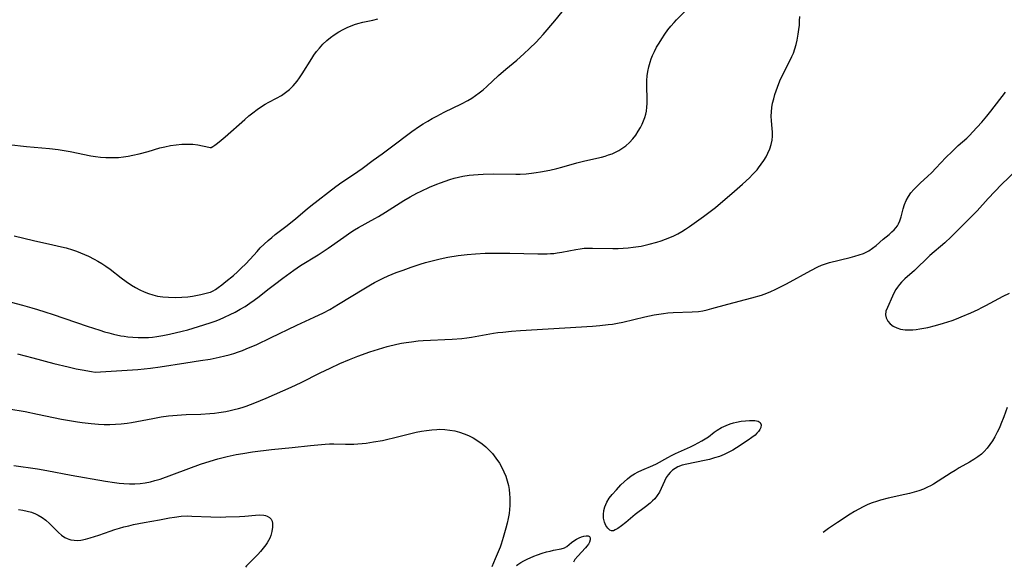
# Model space of a CAD drawing. Header units: inches. Extents: x 1073367 to 1082519, y 1569854 to 1574957.
# Tile 49 of 256: x 1074902 to 1075245, y 1572165 to 1572355. Entities that reach past the tile are written whole.
import ezdxf

# ---------------------------------------------------------------- set-up
doc = ezdxf.new("R2010")
doc.units = ezdxf.units.IN
doc.header["$MEASUREMENT"] = 0
doc.layers.add('CGG_CurvaNivelLidar_v1', color=7, linetype='Continuous', lineweight=30, true_color=0x008008)

msp = doc.modelspace()

# ---------------------------------------------------------------- linework, layer by layer
at = {"layer": 'CGG_CurvaNivelLidar_v1'}
for points in [[(1074895.2662, 1572258.2315, 68.5), (1074903.2282, 1572256.1743, 68.5), (1074906.5752, 1572255.2676, 68.5), (1074908.4395, 1572254.729, 68.5), (1074911.0282, 1572253.923, 68.5), (1074913.9882, 1572252.9403, 68.5), (1074925.7786, 1572248.8857, 68.5), (1074930.1449, 1572247.4437, 68.5), (1074931.8072, 1572246.9373, 68.5), (1074933.3355, 1572246.513, 68.5), (1074934.8716, 1572246.1284, 68.5), (1074937.4947, 1572245.5742, 68.5), (1074938.5788, 1572245.3912, 68.5), (1074939.888, 1572245.2155, 68.5), (1074941.6822, 1572245.0515, 68.5), (1074943.4828, 1572244.9644, 68.5), (1074945.2865, 1572244.947, 68.5), (1074947.0904, 1572244.9986, 68.5), (1074948.433, 1572245.0858, 68.5), (1074950.0058, 1572245.2538, 68.5), (1074952.1335, 1572245.5984, 68.5), (1074954.458, 1572246.0699, 68.5), (1074958.829, 1572247.1099, 68.5), (1074960.726, 1572247.6125, 68.5), (1074964.4993, 1572248.7195, 68.5), (1074968.5, 1572250.0472, 68.5), (1074969.1961, 1572250.2416, 68.5), (1074970.284, 1572250.6315, 68.5), (1074971.7598, 1572251.2144, 68.5), (1074973.5282, 1572251.975, 68.5), (1074975.494, 1572252.8982, 68.5), (1074977.2025, 1572253.7744, 68.5), (1074978.9561, 1572254.7468, 68.5), (1074980.6843, 1572255.777, 68.5), (1074982.3405, 1572256.8367, 68.5), (1074983.8787, 1572257.897, 68.5), (1074985.6101, 1572259.2045, 68.5), (1074988.6482, 1572261.6671, 68.5), (1074990.8803, 1572263.4206, 68.5), (1074993.7947, 1572265.6275, 68.5), (1074997.5884, 1572268.3782, 68.5), (1074999.9894, 1572269.9724, 68.5), (1075006.1556, 1572273.7529, 68.5), (1075007.5325, 1572274.631, 68.5), (1075009.5635, 1572276.0008, 68.5), (1075015.0396, 1572279.8744, 68.5), (1075017.5228, 1572281.5596, 68.5), (1075018.7881, 1572282.3629, 68.5), (1075020.1812, 1572283.1926, 68.5), (1075025.8666, 1572286.3523, 68.5), (1075027.0974, 1572287.0686, 68.5), (1075029.5425, 1572288.5619, 68.5), (1075035.8579, 1572292.5571, 68.5), (1075038.0688, 1572293.8664, 68.5), (1075040.4463, 1572295.1443, 68.5), (1075041.9107, 1572295.8655, 68.5), (1075044.8788, 1572297.2252, 68.5), (1075047.3492, 1572298.2762, 68.5), (1075048.5969, 1572298.7668, 68.5), (1075050.2627, 1572299.3655, 68.5), (1075051.9465, 1572299.9063, 68.5), (1075053.4289, 1572300.3293, 68.5), (1075054.9222, 1572300.7054, 68.5), (1075056.4257, 1572301.0309, 68.5), (1075058.572, 1572301.3911, 68.5), (1075060.1089, 1572301.5647, 68.5), (1075061.8041, 1572301.6922, 68.5), (1075063.5074, 1572301.7693, 68.5), (1075066.9291, 1572301.8157, 68.5), (1075074.8518, 1572301.7539, 68.5), (1075076.3916, 1572301.7885, 68.5), (1075078.4791, 1572301.9016, 68.5), (1075080.2667, 1572302.0727, 68.5), (1075081.8751, 1572302.278, 68.5), (1075083.4791, 1572302.5245, 68.5), (1075086.6713, 1572303.1283, 68.5), (1075089.1033, 1572303.6916, 68.5), (1075090.8634, 1572304.1549, 68.5), (1075096.1147, 1572305.646, 68.5), (1075098.8329, 1572306.3744, 68.5), (1075104.6046, 1572307.6999, 68.5), (1075105.8733, 1572308.0378, 68.5), (1075107.1192, 1572308.4247, 68.5), (1075108.3349, 1572308.8745, 68.5), (1075109.5015, 1572309.3939, 68.5), (1075110.6268, 1572309.9865, 68.5), (1075111.706, 1572310.6508, 68.5), (1075113.0706, 1572311.6513, 68.5), (1075114.3364, 1572312.7676, 68.5), (1075115.4918, 1572313.9923, 68.5), (1075116.5448, 1572315.3469, 68.5), (1075117.4119, 1572316.6625, 68.5), (1075118.189, 1572318.0302, 68.5), (1075118.7537, 1572319.1735, 68.5), (1075119.2568, 1572320.336, 68.5), (1075119.6956, 1572321.5115, 68.5), (1075120.0363, 1572322.6068, 68.5), (1075120.2937, 1572323.7176, 68.5), (1075120.4652, 1572325.0142, 68.5), (1075120.5309, 1572326.3367, 68.5), (1075120.5206, 1572327.8325, 68.5), (1075120.3565, 1572332.4046, 68.5), (1075120.405, 1572334.2835, 68.5), (1075120.558, 1572335.9017, 68.5), (1075120.8049, 1572337.5099, 68.5), (1075121.1375, 1572339.1021, 68.5), (1075121.5526, 1572340.6712, 68.5), (1075121.9287, 1572341.8506, 68.5), (1075122.3668, 1572343.0054, 68.5), (1075123.0446, 1572344.4713, 68.5), (1075123.8149, 1572345.9009, 68.5), (1075124.6447, 1572347.3095, 68.5), (1075125.6153, 1572348.8723, 68.5), (1075126.6335, 1572350.4127, 68.5), (1075127.7132, 1572351.9152, 68.5), (1075128.772, 1572353.2442, 68.5), (1075129.863, 1572354.4822, 68.5), (1075130.7793, 1572355.4576, 68.5), (1075133.6064, 1572358.3506, 68.5)], [(1074900.4092, 1572280.2594, 69), (1074907.1177, 1572278.6812, 69), (1074913.8578, 1572277.2319, 69), (1074916.7983, 1572276.5334, 69), (1074918.4369, 1572276.0983, 69), (1074920.6399, 1572275.4264, 69), (1074922.0545, 1572274.9365, 69), (1074923.4535, 1572274.407, 69), (1074924.8359, 1572273.839, 69), (1074926.1998, 1572273.2317, 69), (1074928.2313, 1572272.2226, 69), (1074929.5352, 1572271.4927, 69), (1074930.8127, 1572270.7162, 69), (1074932.3145, 1572269.7315, 69), (1074933.7794, 1572268.6925, 69), (1074937.5652, 1572265.7404, 69), (1074939.2983, 1572264.4287, 69), (1074941.1318, 1572263.19, 69), (1074942.5658, 1572262.335, 69), (1074944.0375, 1572261.5533, 69), (1074945.5462, 1572260.8535, 69), (1074947.0745, 1572260.2535, 69), (1074948.6361, 1572259.7504, 69), (1074950.2292, 1572259.3682, 69), (1074952.0453, 1572259.0938, 69), (1074954.0251, 1572258.9291, 69), (1074956.5146, 1572258.8787, 69), (1074958.6463, 1572258.9595, 69), (1074960.7271, 1572259.1473, 69), (1074962.4021, 1572259.3786, 69), (1074965.3423, 1572259.9245, 69), (1074968.5, 1572260.6667, 69), (1074968.6261, 1572260.6839, 69), (1074968.9273, 1572260.8212, 69), (1074969.5347, 1572261.1591, 69), (1074970.3554, 1572261.6697, 69), (1074971.3485, 1572262.3421, 69), (1074972.6256, 1572263.277, 69), (1074974.0279, 1572264.3666, 69), (1074976.6304, 1572266.5196, 69), (1074978.0827, 1572267.8186, 69), (1074979.4927, 1572269.152, 69), (1074980.8288, 1572270.4796, 69), (1074982.4245, 1572272.1512, 69), (1074984.8661, 1572274.8942, 69), (1074985.9817, 1572276.1024, 69), (1074987.3338, 1572277.4314, 69), (1074988.7484, 1572278.7032, 69), (1074989.9657, 1572279.7317, 69), (1074991.208, 1572280.7339, 69), (1074995.2991, 1572283.9127, 69), (1074998.2895, 1572286.3661, 69), (1075002.2621, 1572289.6972, 69), (1075003.5479, 1572290.722, 69), (1075012.2015, 1572297.4214, 69), (1075014.3359, 1572298.9456, 69), (1075018.3439, 1572301.6305, 69), (1075021.4038, 1572303.7716, 69), (1075025.2897, 1572306.638, 69), (1075028.3785, 1572308.8385, 69), (1075031.1684, 1572310.8737, 69), (1075038.702, 1572316.6016, 69), (1075041.3016, 1572318.4016, 69), (1075042.6321, 1572319.2563, 69), (1075044.1902, 1572320.1996, 69), (1075045.7723, 1572321.1033, 69), (1075047.3744, 1572321.9716, 69), (1075049.9178, 1572323.2628, 69), (1075055.8994, 1572326.157, 69), (1075058.1585, 1572327.3693, 69), (1075059.5151, 1572328.1916, 69), (1075060.8318, 1572329.0731, 69), (1075062.1053, 1572330.0144, 69), (1075063.4507, 1572331.1144, 69), (1075064.757, 1572332.2665, 69), (1075068.8574, 1572336.0408, 69), (1075071.3913, 1572338.2346, 69), (1075075.1928, 1572341.4565, 69), (1075077.6766, 1572343.6344, 69), (1075079.615, 1572345.4279, 69), (1075081.939, 1572347.7158, 69), (1075083.0614, 1572348.8967, 69), (1075084.3748, 1572350.3586, 69), (1075088.4628, 1572355.1267, 69), (1075090.9946, 1572358.1564, 69)], [(1074898.5089, 1572312.0297, 69.5), (1074904.7044, 1572311.3853, 69.5), (1074912.6515, 1572310.63, 69.5), (1074915.6494, 1572310.2939, 69.5), (1074918.4112, 1572309.8878, 69.5), (1074919.8726, 1572309.6223, 69.5), (1074927.056, 1572308.1416, 69.5), (1074928.6296, 1572307.883, 69.5), (1074930.4399, 1572307.6734, 69.5), (1074932.2576, 1572307.5523, 69.5), (1074934.8002, 1572307.5211, 69.5), (1074936.6113, 1572307.5996, 69.5), (1074938.4155, 1572307.7733, 69.5), (1074940.0372, 1572308.0204, 69.5), (1074941.6515, 1572308.3374, 69.5), (1074943.8828, 1572308.8584, 69.5), (1074946.9457, 1572309.6775, 69.5), (1074951.0488, 1572310.8598, 69.5), (1074952.8264, 1572311.3028, 69.5), (1074954.7313, 1572311.699, 69.5), (1074956.709, 1572312.0104, 69.5), (1074958.7045, 1572312.2017, 69.5), (1074960.7464, 1572312.2431, 69.5), (1074962.5, 1572312.1375, 69.5), (1074964.2774, 1572311.9097, 69.5), (1074965.8254, 1572311.6261, 69.5), (1074967.0797, 1572311.3449, 69.5), (1074968.5, 1572310.9725, 69.5), (1074968.8726, 1572311.0755, 69.5), (1074969.4219, 1572311.3844, 69.5), (1074970.1696, 1572311.8725, 69.5), (1074971.0784, 1572312.5292, 69.5), (1074972.3467, 1572313.5329, 69.5), (1074973.7554, 1572314.7208, 69.5), (1074980.5517, 1572320.713, 69.5), (1074982.035, 1572321.9858, 69.5), (1074983.4, 1572323.1088, 69.5), (1074984.8881, 1572324.2459, 69.5), (1074986.411, 1572325.3014, 69.5), (1074987.646, 1572326.074, 69.5), (1074988.9028, 1572326.7917, 69.5), (1074991.6651, 1572328.2312, 69.5), (1074993.3212, 1572329.1508, 69.5), (1074994.7852, 1572330.1171, 69.5), (1074996.1561, 1572331.2099, 69.5), (1074997.413, 1572332.4351, 69.5), (1074998.7566, 1572334.0735, 69.5), (1074999.6123, 1572335.2693, 69.5), (1075000.5567, 1572336.6883, 69.5), (1075003.8659, 1572341.9936, 69.5), (1075004.6473, 1572343.1548, 69.5), (1075005.5566, 1572344.3857, 69.5), (1075006.5203, 1572345.5705, 69.5), (1075007.7697, 1572346.9509, 69.5), (1075009.1071, 1572348.2363, 69.5), (1075010.3692, 1572349.2747, 69.5), (1075011.6967, 1572350.2309, 69.5), (1075013.2368, 1572351.2096, 69.5), (1075014.8316, 1572352.0972, 69.5), (1075016.4759, 1572352.8855, 69.5), (1075017.9718, 1572353.4904, 69.5), (1075018.7205, 1572353.7541, 69.5), (1075019.8916, 1572354.1143, 69.5), (1075021.6212, 1572354.5602, 69.5), (1075025.107, 1572355.3506, 69.5), (1075026.8322, 1572355.7886, 69.5)], [(1074901.5872, 1572239.2339, 68), (1074906.8861, 1572237.8954, 68), (1074914.1767, 1572235.9282, 68), (1074919.1472, 1572234.702, 68), (1074921.949, 1572234.0806, 68), (1074924.0423, 1572233.6601, 68), (1074927.2502, 1572233.0854, 68), (1074928.5, 1572232.9037, 68), (1074936.0213, 1572233.3329, 68), (1074943.3746, 1572233.8593, 68), (1074947.8203, 1572234.2915, 68), (1074951.1102, 1572234.7318, 68), (1074960.1302, 1572236.1465, 68), (1074965.1822, 1572236.8953, 68), (1074968.5125, 1572237.4657, 68), (1074971.7134, 1572238.1111, 68), (1074973.5907, 1572238.5462, 68), (1074975.1905, 1572238.9619, 68), (1074976.7764, 1572239.4223, 68), (1074978.3456, 1572239.9342, 68), (1074979.7414, 1572240.4434, 68), (1074981.1238, 1572240.9919, 68), (1074984.7222, 1572242.5648, 68), (1074989.4846, 1572244.7977, 68), (1074998.6406, 1572249.203, 68), (1075004.7, 1572251.9735, 68), (1075007.9462, 1572253.5313, 68), (1075010.2045, 1572254.7395, 68), (1075013.1889, 1572256.4827, 68), (1075021.9783, 1572261.9127, 68), (1075024.2685, 1572263.2824, 68), (1075025.65, 1572264.0603, 68), (1075027.0505, 1572264.8016, 68), (1075028.6717, 1572265.5944, 68), (1075030.4319, 1572266.3803, 68), (1075033.1962, 1572267.5006, 68), (1075035.6112, 1572268.4048, 68), (1075038.4907, 1572269.417, 68), (1075041.6015, 1572270.4289, 68), (1075043.444, 1572270.9866, 68), (1075045.2949, 1572271.5117, 68), (1075048.5517, 1572272.328, 68), (1075051.1933, 1572272.867, 68), (1075054.8414, 1572273.4665, 68), (1075057.9553, 1572273.8564, 68), (1075060.8455, 1572274.0975, 68), (1075064.2078, 1572274.2575, 68), (1075068.4989, 1572274.3208, 68), (1075072.7798, 1572274.2594, 68), (1075082.4544, 1572274.017, 68), (1075084.088, 1572274.0124, 68), (1075085.7129, 1572274.0486, 68), (1075086.9213, 1572274.1126, 68), (1075088.1222, 1572274.2172, 68), (1075089.216, 1572274.3553, 68), (1075090.8656, 1572274.6326, 68), (1075095.764, 1572275.604, 68), (1075097.1838, 1572275.8247, 68), (1075098.6082, 1572275.9726, 68), (1075100.0443, 1572276.032, 68), (1075101.4906, 1572276.0317, 68), (1075108.5762, 1572275.8578, 68), (1075110.4223, 1572275.8816, 68), (1075112.1729, 1572275.9746, 68), (1075113.9225, 1572276.126, 68), (1075115.669, 1572276.3239, 68), (1075118.4616, 1572276.7424, 68), (1075119.8663, 1572277.0256, 68), (1075121.2617, 1572277.3567, 68), (1075123.9129, 1572278.1049, 68), (1075125.4134, 1572278.5922, 68), (1075126.8975, 1572279.1232, 68), (1075128.3606, 1572279.7038, 68), (1075129.7855, 1572280.3365, 68), (1075131.1787, 1572281.0336, 68), (1075132.5543, 1572281.8109, 68), (1075133.8984, 1572282.6473, 68), (1075135.2175, 1572283.5288, 68), (1075140.1158, 1572287.0119, 68), (1075142.9328, 1572289.1145, 68), (1075144.2481, 1572290.1563, 68), (1075146.8305, 1572292.3054, 68), (1075150.0241, 1572295.081, 68), (1075153.682, 1572298.3093, 68), (1075156.0678, 1572300.5144, 68), (1075157.1908, 1572301.6229, 68), (1075158.7301, 1572303.2857, 68), (1075159.244, 1572303.9014, 68), (1075160.2338, 1572305.2093, 68), (1075161.1356, 1572306.5632, 68), (1075161.8617, 1572307.7959, 68), (1075162.5137, 1572309.0511, 68), (1075163.1735, 1572310.5522, 68), (1075163.6889, 1572312.078, 68), (1075164.0201, 1572313.6303, 68), (1075164.1327, 1572314.96, 68), (1075164.1256, 1572316.3056, 68), (1075164.0414, 1572317.6624, 68), (1075163.7982, 1572320.3326, 68), (1075163.7026, 1572321.8679, 68), (1075163.7143, 1572323.4029, 68), (1075163.8739, 1572324.9014, 68), (1075164.1566, 1572326.401, 68), (1075164.5264, 1572327.9047, 68), (1075164.9687, 1572329.4513, 68), (1075165.3855, 1572330.7425, 68), (1075165.8431, 1572332.0294, 68), (1075166.7165, 1572334.2161, 68), (1075167.9454, 1572336.8734, 68), (1075170.2963, 1572341.4163, 68), (1075170.864, 1572342.637, 68), (1075171.3766, 1572343.8828, 68), (1075171.8895, 1572345.3466, 68), (1075172.3272, 1572346.8389, 68), (1075172.6972, 1572348.3541, 68), (1075173.0939, 1572350.4231, 68), (1075173.3179, 1572352.0107, 68), (1075173.4724, 1572353.6098, 68), (1075173.5526, 1572355.1206, 68), (1075173.5809, 1572356.6364, 68)], [(1074898.4912, 1572220.1757, 67.5), (1074904.2541, 1572219.1614, 67.5), (1074908.4782, 1572218.3413, 67.5), (1074916.8034, 1572216.5891, 67.5), (1074919.6708, 1572216.044, 67.5), (1074922.3862, 1572215.6004, 67.5), (1074923.9734, 1572215.3752, 67.5), (1074927.1535, 1572215.0086, 67.5), (1074929.7126, 1572214.8169, 67.5), (1074931.6923, 1572214.7362, 67.5), (1074933.6707, 1572214.7142, 67.5), (1074935.6454, 1572214.7599, 67.5), (1074937.6136, 1572214.8887, 67.5), (1074939.6431, 1572215.1281, 67.5), (1074941.1426, 1572215.3661, 67.5), (1074948.5689, 1572216.8145, 67.5), (1074951.4478, 1572217.3021, 67.5), (1074954.0217, 1572217.6618, 67.5), (1074957.0306, 1572217.9819, 67.5), (1074958.5382, 1572218.0941, 67.5), (1074960.1412, 1572218.1751, 67.5), (1074965.2806, 1572218.3315, 67.5), (1074968.4787, 1572218.5105, 67.5), (1074970.0008, 1572218.6613, 67.5), (1074971.5177, 1572218.8554, 67.5), (1074973.997, 1572219.2549, 67.5), (1074975.4615, 1572219.5419, 67.5), (1074976.9163, 1572219.8716, 67.5), (1074978.3592, 1572220.2496, 67.5), (1074979.7076, 1572220.6547, 67.5), (1074981.0448, 1572221.1006, 67.5), (1074984.069, 1572222.2336, 67.5), (1074988.0152, 1572223.8822, 67.5), (1074996.7293, 1572227.6876, 67.5), (1075000.1563, 1572229.2891, 67.5), (1075006.8428, 1572232.6052, 67.5), (1075010.2801, 1572234.2746, 67.5), (1075013.6783, 1572235.8483, 67.5), (1075016.9849, 1572237.2969, 67.5), (1075019.922, 1572238.4748, 67.5), (1075024.0665, 1572239.9615, 67.5), (1075027.0393, 1572240.9238, 67.5), (1075030.1441, 1572241.8, 67.5), (1075033.4335, 1572242.5847, 67.5), (1075035.0882, 1572242.9244, 67.5), (1075036.7494, 1572243.223, 67.5), (1075038.5461, 1572243.4899, 67.5), (1075040.8304, 1572243.7342, 67.5), (1075042.619, 1572243.8673, 67.5), (1075052.6545, 1572244.3473, 67.5), (1075056.109, 1572244.5931, 67.5), (1075057.8261, 1572244.7833, 67.5), (1075059.4495, 1572245.0207, 67.5), (1075067.0822, 1572246.4093, 67.5), (1075068.5716, 1572246.6291, 67.5), (1075070.3152, 1572246.8374, 67.5), (1075073.3114, 1572247.1225, 67.5), (1075076.5292, 1572247.3568, 67.5), (1075101.5458, 1572248.9451, 67.5), (1075104.029, 1572249.141, 67.5), (1075106.9673, 1572249.4449, 67.5), (1075108.4285, 1572249.6417, 67.5), (1075110.245, 1572249.944, 67.5), (1075112.0495, 1572250.3068, 67.5), (1075119.7383, 1572252.1374, 67.5), (1075123.0101, 1572252.8109, 67.5), (1075126.2035, 1572253.341, 67.5), (1075127.7588, 1572253.5319, 67.5), (1075129.5413, 1572253.6725, 67.5), (1075136.1933, 1572253.8311, 67.5), (1075138.3797, 1572254.0217, 67.5), (1075139.9169, 1572254.2698, 67.5), (1075141.4441, 1572254.5975, 67.5), (1075142.968, 1572254.9799, 67.5), (1075148.6188, 1572256.5382, 67.5), (1075156.9692, 1572258.7494, 67.5), (1075160.2926, 1572259.7267, 67.5), (1075162.1021, 1572260.3498, 67.5), (1075163.5732, 1572260.9414, 67.5), (1075165.0184, 1572261.5908, 67.5), (1075166.4422, 1572262.2825, 67.5), (1075168.9495, 1572263.5907, 67.5), (1075177.4064, 1572268.2906, 67.5), (1075179.8674, 1572269.5398, 67.5), (1075181.1496, 1572270.0938, 67.5), (1075182.5245, 1572270.5824, 67.5), (1075183.9292, 1572270.9979, 67.5), (1075191.124, 1572272.7784, 67.5), (1075192.719, 1572273.1946, 67.5), (1075194.2745, 1572273.6583, 67.5), (1075195.7709, 1572274.2009, 67.5), (1075197.1847, 1572274.8586, 67.5), (1075197.5839, 1572275.0815, 67.5), (1075198.9298, 1572275.9794, 67.5), (1075200.1914, 1572276.9909, 67.5), (1075202.6239, 1572279.1093, 67.5), (1075204.6904, 1572280.8089, 67.5), (1075205.6735, 1572281.6697, 67.5), (1075206.3978, 1572282.3849, 67.5), (1075207.0555, 1572283.1388, 67.5), (1075207.5435, 1572283.8106, 67.5), (1075207.9628, 1572284.532, 67.5), (1075208.3965, 1572285.4903, 67.5), (1075208.8584, 1572286.857, 67.5), (1075209.6125, 1572289.7224, 67.5), (1075210.0384, 1572291.1567, 67.5), (1075210.5882, 1572292.5503, 67.5), (1075211.3763, 1572293.9679, 67.5), (1075212.2835, 1572295.2347, 67.5), (1075213.3158, 1572296.4475, 67.5), (1075214.4453, 1572297.6132, 67.5), (1075215.6147, 1572298.7117, 67.5), (1075218.0378, 1572300.9003, 67.5), (1075219.5841, 1572302.3833, 67.5), (1075220.9668, 1572303.7989, 67.5), (1075224.4215, 1572307.5057, 67.5), (1075226.548, 1572309.6484, 67.5), (1075228.7422, 1572311.6827, 67.5), (1075231.7038, 1572314.3009, 67.5), (1075232.7305, 1572315.3202, 67.5), (1075233.7283, 1572316.3753, 67.5), (1075236.938, 1572319.8422, 67.5), (1075238.7062, 1572321.9041, 67.5), (1075240.0808, 1572323.6505, 67.5), (1075245.1008, 1572330.265, 67.5)], [(1075248.9432, 1572303.0897, 67.5), (1075243.8168, 1572298.1638, 67.5), (1075241.4221, 1572295.7612, 67.5), (1075239.0988, 1572293.2934, 67.5), (1075235.2905, 1572289.0485, 67.5), (1075234.1434, 1572287.8182, 67.5), (1075233.0137, 1572286.6609, 67.5), (1075226.2962, 1572280.0009, 67.5), (1075224.0559, 1572277.8938, 67.5), (1075218.8488, 1572273.4147, 67.5), (1075217.3248, 1572271.9692, 67.5), (1075214.8154, 1572269.473, 67.5), (1075213.5404, 1572268.2723, 67.5), (1075210.1646, 1572265.3467, 67.5), (1075209.0257, 1572264.2464, 67.5), (1075208.2647, 1572263.4008, 67.5), (1075207.5876, 1572262.5028, 67.5), (1075206.9944, 1572261.5837, 67.5), (1075206.4616, 1572260.6354, 67.5), (1075205.8081, 1572259.2847, 67.5), (1075204.0584, 1572255.3232, 67.5), (1075203.586, 1572254.0697, 67.5), (1075203.4099, 1572252.858, 67.5), (1075203.6374, 1572251.7368, 67.5), (1075204.2096, 1572250.6635, 67.5), (1075205.0682, 1572249.6861, 67.5), (1075206.1033, 1572248.8965, 67.5), (1075207.3144, 1572248.2652, 67.5), (1075208.6678, 1572247.8254, 67.5), (1075210.2152, 1572247.5976, 67.5), (1075211.8573, 1572247.5684, 67.5), (1075212.9428, 1572247.6307, 67.5), (1075214.0493, 1572247.7435, 67.5), (1075215.4026, 1572247.9347, 67.5), (1075216.7721, 1572248.1755, 67.5), (1075218.1518, 1572248.4574, 67.5), (1075220.8254, 1572249.0981, 67.5), (1075223.6345, 1572249.9001, 67.5), (1075226.6407, 1572250.9027, 67.5), (1075228.1657, 1572251.4749, 67.5), (1075229.7107, 1572252.1029, 67.5), (1075233.1027, 1572253.5572, 67.5), (1075235.6682, 1572254.7285, 67.5), (1075236.9361, 1572255.3409, 67.5), (1075238.2933, 1572256.0299, 67.5), (1075244.3544, 1572259.3075, 67.5), (1075246.5576, 1572260.3439, 67.5)], [(1075245.6753, 1572220.6575, 67.5), (1075244.5608, 1572217.3874, 67.5), (1075243.5804, 1572214.8277, 67.5), (1075243.0472, 1572213.5741, 67.5), (1075242.2965, 1572211.9747, 67.5), (1075241.4781, 1572210.4234, 67.5), (1075240.6537, 1572209.0391, 67.5), (1075239.7607, 1572207.7143, 67.5), (1075238.7912, 1572206.4615, 67.5), (1075237.7328, 1572205.2977, 67.5), (1075237.2758, 1572204.8568, 67.5), (1075236.7869, 1572204.4212, 67.5), (1075235.4809, 1572203.4048, 67.5), (1075234.0933, 1572202.4795, 67.5), (1075232.6506, 1572201.6141, 67.5), (1075229.0028, 1572199.567, 67.5), (1075227.6195, 1572198.7463, 67.5), (1075226.2519, 1572197.8937, 67.5), (1075221.73, 1572194.9435, 67.5), (1075220.1266, 1572193.9634, 67.5), (1075219.0649, 1572193.3729, 67.5), (1075218.0718, 1572192.8785, 67.5), (1075216.5869, 1572192.2411, 67.5), (1075215.0133, 1572191.6558, 67.5), (1075213.4084, 1572191.1356, 67.5), (1075211.7766, 1572190.6815, 67.5), (1075210.1379, 1572190.2944, 67.5), (1075204.3313, 1572189.0407, 67.5), (1075201.6798, 1572188.372, 67.5), (1075200.235, 1572187.9469, 67.5), (1075198.8136, 1572187.4607, 67.5), (1075197.2271, 1572186.8142, 67.5), (1075195.6754, 1572186.0813, 67.5), (1075194.1208, 1572185.259, 67.5), (1075192.5925, 1572184.3784, 67.5), (1075191.0866, 1572183.4517, 67.5), (1075186.721, 1572180.6084, 67.5), (1075183.5983, 1572178.4792, 67.5), (1075181.7322, 1572177.0862, 67.5)], [(1074900.3216, 1572200.3983, 67), (1074908.439, 1572199.2829, 67), (1074911.762, 1572198.6986, 67), (1074920.2029, 1572197.0661, 67), (1074932.148, 1572195.0017, 67), (1074935.3072, 1572194.4969, 67), (1074936.8857, 1572194.2946, 67), (1074938.4649, 1572194.1494, 67), (1074940.4812, 1572194.0712, 67), (1074942.3202, 1572194.1008, 67), (1074944.1518, 1572194.2231, 67), (1074945.9707, 1572194.4421, 67), (1074947.7706, 1572194.7696, 67), (1074949.3583, 1572195.1676, 67), (1074951.165, 1572195.7329, 67), (1074965.2192, 1572200.8406, 67), (1074968.5909, 1572201.9854, 67), (1074971.2142, 1572202.7632, 67), (1074974.449, 1572203.5834, 67), (1074977.6326, 1572204.2478, 67), (1074979.9014, 1572204.6485, 67), (1074983.2465, 1572205.137, 67), (1074989.8802, 1572205.977, 67), (1074997.0648, 1572206.706, 67), (1075003.4603, 1572207.4196, 67), (1075007.211, 1572207.7819, 67), (1075008.5538, 1572207.8691, 67), (1075010.073, 1572207.9161, 67), (1075011.594, 1572207.9187, 67), (1075015.6635, 1572207.8328, 67), (1075018.5118, 1572207.8528, 67), (1075019.9481, 1572207.9329, 67), (1075021.3836, 1572208.0605, 67), (1075022.8178, 1572208.2286, 67), (1075025.3935, 1572208.6068, 67), (1075028.4734, 1572209.1675, 67), (1075030.3814, 1572209.587, 67), (1075032.2842, 1572210.0494, 67), (1075037.3677, 1572211.349, 67), (1075040.2119, 1572211.9924, 67), (1075042.0001, 1572212.3423, 67), (1075043.7903, 1572212.641, 67), (1075045.5811, 1572212.8703, 67), (1075047.3703, 1572213.0061, 67), (1075048.4557, 1572213.03, 67), (1075050.2051, 1572212.9569, 67), (1075051.9074, 1572212.7565, 67), (1075053.5921, 1572212.4409, 67), (1075055.252, 1572212.0151, 67), (1075056.8777, 1572211.4756, 67), (1075058.4299, 1572210.8273, 67), (1075060.0542, 1572209.9949, 67), (1075061.6141, 1572209.0415, 67), (1075063.1016, 1572207.9746, 67), (1075064.3669, 1572206.9217, 67), (1075065.5641, 1572205.7892, 67), (1075066.69, 1572204.5851, 67), (1075067.9462, 1572203.0333, 67), (1075069.1673, 1572201.2202, 67), (1075069.9951, 1572199.7643, 67), (1075070.7277, 1572198.2597, 67), (1075071.3558, 1572196.7107, 67), (1075071.8704, 1572195.1085, 67), (1075072.2643, 1572193.4719, 67), (1075072.5036, 1572192.0577, 67), (1075072.6642, 1572190.63, 67), (1075072.7546, 1572189.1944, 67), (1075072.7803, 1572188.0021, 67), (1075072.754, 1572186.5627, 67), (1075072.6635, 1572185.1293, 67), (1075072.5034, 1572183.707, 67), (1075072.2176, 1572182.0261, 67), (1075071.8543, 1572180.3695, 67), (1075071.4263, 1572178.6813, 67), (1075070.495, 1572175.422, 67), (1075069.7561, 1572173.0215, 67), (1075069.4165, 1572172.06, 67), (1075069.0739, 1572171.2371, 67), (1075067.6236, 1572167.9331, 67), (1075066.4909, 1572165.1881, 67)], [(1074901.8672, 1572185.1279, 66.5), (1074903.4227, 1572184.9014, 66.5), (1074904.9467, 1572184.5902, 66.5), (1074906.4265, 1572184.1778, 66.5), (1074907.7879, 1572183.6664, 66.5), (1074908.7846, 1572183.1817, 66.5), (1074910.0981, 1572182.3769, 66.5), (1074911.424, 1572181.3722, 66.5), (1074912.6708, 1572180.2707, 66.5), (1074915.7641, 1572177.1708, 66.5), (1074916.8447, 1572176.2077, 66.5), (1074917.9884, 1572175.4018, 66.5), (1074918.7553, 1572175.005, 66.5), (1074919.3463, 1572174.7765, 66.5), (1074920.092, 1572174.5736, 66.5), (1074921.2235, 1572174.4157, 66.5), (1074922.3933, 1572174.401, 66.5), (1074923.5907, 1572174.5095, 66.5), (1074925.1784, 1572174.8041, 66.5), (1074926.7931, 1572175.2185, 66.5), (1074928.3652, 1572175.689, 66.5), (1074929.7714, 1572176.1664, 66.5), (1074933.8104, 1572177.6434, 66.5), (1074935.3742, 1572178.1688, 66.5), (1074936.9592, 1572178.6531, 66.5), (1074938.5619, 1572179.0947, 66.5), (1074940.2231, 1572179.5032, 66.5), (1074941.8956, 1572179.8747, 66.5), (1074945.6203, 1572180.6066, 66.5), (1074950.8899, 1572181.53, 66.5), (1074954.4248, 1572182.1899, 66.5), (1074956.1887, 1572182.4881, 66.5), (1074958.4434, 1572182.7676, 66.5), (1074960.5026, 1572182.8684, 66.5), (1074962.218, 1572182.8572, 66.5), (1074968.7773, 1572182.5597, 66.5), (1074972.1699, 1572182.5074, 66.5), (1074973.9599, 1572182.5289, 66.5), (1074978.7468, 1572182.7007, 66.5), (1074980.6206, 1572182.8233, 66.5), (1074984.3179, 1572183.1921, 66.5), (1074985.8059, 1572183.2495, 66.5), (1074987.1693, 1572183.1564, 66.5), (1074987.7927, 1572183.0342, 66.5), (1074988.3897, 1572182.8424, 66.5), (1074989.1859, 1572182.4019, 66.5), (1074989.7694, 1572181.7893, 66.5), (1074990.0896, 1572181.0746, 66.5), (1074990.2388, 1572180.2353, 66.5), (1074990.2383, 1572178.9393, 66.5), (1074990.0279, 1572177.5239, 66.5), (1074989.6072, 1572176.049, 66.5), (1074989.2708, 1572175.2079, 66.5), (1074988.863, 1572174.3728, 66.5), (1074988.3992, 1572173.5735, 66.5), (1074987.8867, 1572172.8055, 66.5), (1074987.0288, 1572171.6686, 66.5), (1074986.0919, 1572170.5538, 66.5), (1074985.0977, 1572169.4604, 66.5), (1074984.0646, 1572168.3879, 66.5), (1074981.207, 1572165.4903, 66.5), (1074980.7894, 1572165.0231, 66.5)], [(1075075.1276, 1572165.6775, 67), (1075075.5289, 1572166.019, 67), (1075076.5495, 1572166.7073, 67), (1075077.6324, 1572167.3145, 67), (1075078.7586, 1572167.8717, 67), (1075081.1457, 1572168.9273, 67), (1075082.3635, 1572169.3978, 67), (1075083.9603, 1572169.9345, 67), (1075085.5412, 1572170.3884, 67), (1075086.7713, 1572170.6925, 67), (1075087.9562, 1572170.936, 67), (1075090.6635, 1572171.4033, 67), (1075091.7973, 1572171.7819, 67), (1075092.6359, 1572172.2949, 67), (1075094.2092, 1572173.6138, 67), (1075095.0328, 1572174.2347, 67), (1075095.918, 1572174.8033, 67), (1075096.836, 1572175.2905, 67), (1075097.6558, 1572175.6322, 67), (1075098.4477, 1572175.8751, 67), (1075099.3046, 1572176.0185, 67), (1075100.0155, 1572175.9803, 67), (1075100.5113, 1572175.7248, 67), (1075100.7327, 1572175.2339, 67), (1075100.701, 1572174.5607, 67), (1075100.4407, 1572173.7722, 67), (1075100.0717, 1572173.0857, 67), (1075099.5777, 1572172.3862, 67), (1075099.0652, 1572171.7852, 67), (1075096.4041, 1572168.9439, 67), (1075095.4003, 1572167.6861, 67), (1075094.8533, 1572166.8613, 67)]]:
    msp.add_polyline3d(points, dxfattribs=at)
msp.add_polyline3d([(1075108.5, 1572177.7401, 67), (1075108.113, 1572177.7099, 67), (1075107.5011, 1572177.9961, 67), (1075106.7981, 1572178.5963, 67), (1075106.1509, 1572179.5079, 67), (1075105.6477, 1572180.6925, 67), (1075105.3564, 1572182.0829, 67), (1075105.3159, 1572183.3856, 67), (1075105.4758, 1572184.7359, 67), (1075105.8288, 1572186.085, 67), (1075106.4944, 1572187.6587, 67), (1075107.3584, 1572189.1051, 67), (1075108.3468, 1572190.3737, 67), (1075109.902, 1572191.9963, 67), (1075111.4071, 1572193.6503, 67), (1075112.4972, 1572194.77, 67), (1075113.665, 1572195.8329, 67), (1075114.9212, 1572196.8049, 67), (1075116.1058, 1572197.5615, 67), (1075117.3501, 1572198.2329, 67), (1075118.6367, 1572198.8298, 67), (1075122.4658, 1572200.406, 67), (1075123.7848, 1572201.0546, 67), (1075127.7056, 1572203.2408, 67), (1075128.9774, 1572203.9182, 67), (1075130.4366, 1572204.6253, 67), (1075135.608, 1572206.915, 67), (1075136.9629, 1572207.5817, 67), (1075138.2887, 1572208.2829, 67), (1075139.5143, 1572208.9732, 67), (1075140.6989, 1572209.695, 67), (1075141.8288, 1572210.4581, 67), (1075143.8571, 1572212.0031, 67), (1075144.8869, 1572212.7453, 67), (1075146.3866, 1572213.6438, 67), (1075147.9854, 1572214.3973, 67), (1075149.3746, 1572214.91, 67), (1075150.5102, 1572215.2502, 67), (1075151.6525, 1572215.5274, 67), (1075153.1885, 1572215.803, 67), (1075154.6815, 1572215.9846, 67), (1075156.0914, 1572216.0926, 67), (1075157.0825, 1572216.1277, 67), (1075157.9832, 1572216.093, 67), (1075159.0845, 1572215.8557, 67), (1075159.8468, 1572215.3567, 67), (1075160.1698, 1572214.5746, 67), (1075160.0596, 1572213.6099, 67), (1075159.7571, 1572212.9255, 67), (1075159.2877, 1572212.2387, 67), (1075158.722, 1572211.6208, 67), (1075158.0516, 1572211.0175, 67), (1075156.9263, 1572210.1508, 67), (1075155.684, 1572209.2927, 67), (1075151.6219, 1572206.6312, 67), (1075150.3011, 1572205.8193, 67), (1075148.9724, 1572205.079, 67), (1075147.2792, 1572204.2587, 67), (1075145.6704, 1572203.6083, 67), (1075143.976, 1572203.0432, 67), (1075142.2243, 1572202.5522, 67), (1075140.4399, 1572202.1294, 67), (1075134.3567, 1572200.9431, 67), (1075132.7181, 1572200.5458, 67), (1075131.2086, 1572199.9842, 67), (1075130.2404, 1572199.4382, 67), (1075129.3573, 1572198.7821, 67), (1075128.5213, 1572198.0014, 67), (1075127.7874, 1572197.1419, 67), (1075127.1723, 1572196.2155, 67), (1075126.5617, 1572194.9625, 67), (1075126.0107, 1572193.6521, 67), (1075125.4348, 1572192.4215, 67), (1075124.7772, 1572191.1967, 67), (1075124.0303, 1572189.9953, 67), (1075123.1727, 1572188.8762, 67), (1075122.4193, 1572188.0956, 67), (1075121.5314, 1572187.3149, 67), (1075119.9513, 1572186.0627, 67), (1075116.4071, 1572183.3563, 67), (1075113.0864, 1572180.5737, 67), (1075111.5914, 1572179.404, 67), (1075110.2796, 1572178.5057, 67), (1075109.394, 1572178.013, 67), (1075108.776, 1572177.7563, 67)], close=True, dxfattribs=at)

doc.saveas('drawing.dxf')
